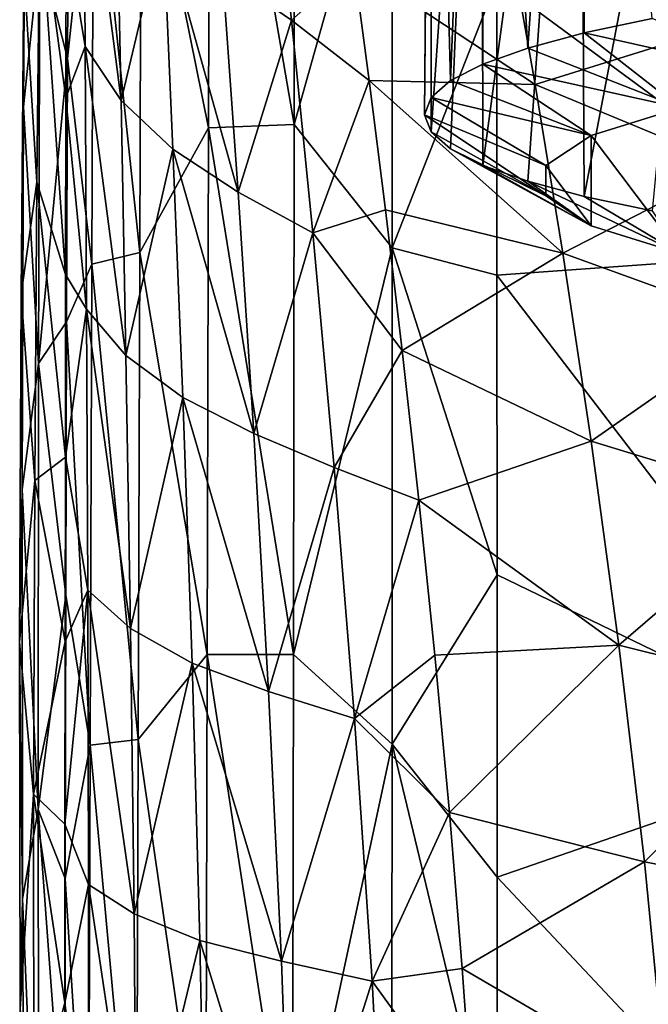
# Model space of a CAD drawing. Header units: millimetres. Extents: x -22 to 72, y 0 to 291.
# Tile 39 of 99: x -16.09 to -9.64, y 253.47 to 263.58. Entities that reach past the tile are written whole.
import ezdxf

# ---------------------------------------------------------------- set-up
doc = ezdxf.new("R2010")
doc.units = ezdxf.units.MM
doc.header["$LTSCALE"] = 65.185185
for name, color, linetype in [('113', 7, 'CONTINUOUS'), ('135', 7, 'CONTINUOUS'), ('144', 7, 'CONTINUOUS'), ('30', 7, 'CONTINUOUS'), ('60', 7, 'CONTINUOUS'), ('61', 7, 'CONTINUOUS'), ('62', 7, 'CONTINUOUS'), ('63', 7, 'CONTINUOUS')]:
    doc.layers.add(name, color=color, linetype=linetype)

msp = doc.modelspace()

# ---------------------------------------------------------------- linework, layer by layer
at = {"layer": '113', "color": 7, "linetype": 'CONTINUOUS'}
for points in [[(-10.295, 263.44, 225.867), (-7.989, 262.924, 227.106), (-9.598, 263.587, 226.913), (-10.295, 263.44, 225.867)], [(-10.876, 263.284, 224.754), (-9.31, 262.671, 225.306), (-10.295, 263.44, 225.867), (-10.876, 263.284, 224.754)], [(-9.31, 262.671, 225.306), (-7.989, 262.924, 227.106), (-10.295, 263.44, 225.867), (-9.31, 262.671, 225.306)], [(-11.336, 263.12, 223.586), (-9.31, 262.671, 225.306), (-10.876, 263.284, 224.754), (-11.336, 263.12, 223.586)], [(-11.667, 262.95, 222.377), (-10.224, 262.385, 223.273), (-11.336, 263.12, 223.586), (-11.667, 262.95, 222.377)], [(-10.224, 262.385, 223.273), (-9.31, 262.671, 225.306), (-11.336, 263.12, 223.586), (-10.224, 262.385, 223.273)], [(-11.868, 262.776, 221.139), (-10.224, 262.385, 223.273), (-11.667, 262.95, 222.377), (-11.868, 262.776, 221.139)], [(-11.935, 262.6, 219.888), (-10.691, 262.079, 221.096), (-11.868, 262.776, 221.139), (-11.935, 262.6, 219.888)], [(-10.691, 262.079, 221.096), (-10.224, 262.385, 223.273), (-11.868, 262.776, 221.139), (-10.691, 262.079, 221.096)], [(-10.691, 261.766, 218.87), (-10.691, 262.079, 221.096), (-11.935, 262.6, 219.888), (-10.691, 261.766, 218.87)], [(-11.868, 262.424, 218.637), (-10.691, 261.766, 218.87), (-11.935, 262.6, 219.888), (-11.868, 262.424, 218.637)], [(-11.667, 262.25, 217.399), (-10.691, 261.766, 218.87), (-11.868, 262.424, 218.637), (-11.667, 262.25, 217.399)], [(-10.224, 261.46, 216.694), (-10.691, 261.766, 218.87), (-11.667, 262.25, 217.399), (-10.224, 261.46, 216.694)], [(-11.336, 262.08, 216.19), (-10.224, 261.46, 216.694), (-11.667, 262.25, 217.399), (-11.336, 262.08, 216.19)], [(-10.876, 261.916, 215.022), (-10.224, 261.46, 216.694), (-11.336, 262.08, 216.19), (-10.876, 261.916, 215.022)], [(-9.31, 261.174, 214.66), (-10.224, 261.46, 216.694), (-10.876, 261.916, 215.022), (-9.31, 261.174, 214.66)], [(-10.295, 261.76, 213.909), (-9.31, 261.174, 214.66), (-10.876, 261.916, 215.022), (-10.295, 261.76, 213.909)], [(-9.598, 261.613, 212.863), (-9.31, 261.174, 214.66), (-10.295, 261.76, 213.909), (-9.598, 261.613, 212.863)]]:
    msp.add_3dface(points, dxfattribs=at)
at = {"layer": '135', "color": 7, "linetype": 'CONTINUOUS'}
for points in [[(-10.876, 263.284, 224.754), (-10.336, 271.17, 224.71), (-11.351, 270.853, 222.453), (-10.876, 263.284, 224.754)], [(-10.876, 263.284, 224.754), (-10.295, 263.44, 225.867), (-10.336, 271.17, 224.71), (-10.876, 263.284, 224.754)], [(-10.295, 263.44, 225.867), (-9.598, 263.587, 226.913), (-10.336, 271.17, 224.71), (-10.295, 263.44, 225.867)], [(-11.667, 262.95, 222.377), (-11.351, 270.853, 222.453), (-11.87, 270.513, 220.036), (-11.667, 262.95, 222.377)], [(-11.667, 262.95, 222.377), (-11.336, 263.12, 223.586), (-11.351, 270.853, 222.453), (-11.667, 262.95, 222.377)], [(-11.336, 263.12, 223.586), (-10.876, 263.284, 224.754), (-11.351, 270.853, 222.453), (-11.336, 263.12, 223.586)], [(-11.935, 262.6, 219.888), (-11.868, 262.776, 221.139), (-11.87, 270.513, 220.036), (-11.935, 262.6, 219.888)], [(-11.935, 262.6, 219.888), (-11.87, 270.513, 220.036), (-11.87, 270.166, 217.565), (-11.935, 262.6, 219.888)], [(-11.868, 262.776, 221.139), (-11.667, 262.95, 222.377), (-11.87, 270.513, 220.036), (-11.868, 262.776, 221.139)], [(-11.868, 262.424, 218.637), (-11.935, 262.6, 219.888), (-11.87, 270.166, 217.565), (-11.868, 262.424, 218.637)], [(-11.868, 262.424, 218.637), (-11.87, 270.166, 217.565), (-11.351, 269.826, 215.148), (-11.868, 262.424, 218.637)], [(-11.667, 262.25, 217.399), (-11.868, 262.424, 218.637), (-11.351, 269.826, 215.148), (-11.667, 262.25, 217.399)], [(-11.336, 262.08, 216.19), (-11.667, 262.25, 217.399), (-11.351, 269.826, 215.148), (-11.336, 262.08, 216.19)], [(-11.336, 262.08, 216.19), (-11.351, 269.826, 215.148), (-10.336, 269.509, 212.891), (-11.336, 262.08, 216.19)], [(-10.876, 261.916, 215.022), (-11.336, 262.08, 216.19), (-10.336, 269.509, 212.891), (-10.876, 261.916, 215.022)], [(-10.295, 261.76, 213.909), (-10.876, 261.916, 215.022), (-10.336, 269.509, 212.891), (-10.295, 261.76, 213.909)], [(-10.295, 261.76, 213.909), (-10.336, 269.509, 212.891), (-8.869, 269.228, 210.892), (-10.295, 261.76, 213.909)], [(-9.598, 261.613, 212.863), (-10.295, 261.76, 213.909), (-8.869, 269.228, 210.892), (-9.598, 261.613, 212.863)]]:
    msp.add_3dface(points, dxfattribs=at)
at = {"layer": '144', "color": 7, "linetype": 'CONTINUOUS'}
for points in [[(-9.31, 262.671, 225.306), (-10.224, 262.385, 223.273), (-9.31, 261.174, 214.66), (-9.31, 262.671, 225.306)], [(-10.224, 262.385, 223.273), (-10.691, 262.079, 221.096), (-10.224, 261.46, 216.694), (-10.224, 262.385, 223.273)], [(-10.224, 262.385, 223.273), (-10.224, 261.46, 216.694), (-9.31, 261.174, 214.66), (-10.224, 262.385, 223.273)], [(-10.691, 262.079, 221.096), (-10.691, 261.766, 218.87), (-10.224, 261.46, 216.694), (-10.691, 262.079, 221.096)]]:
    msp.add_3dface(points, dxfattribs=at)
at = {"layer": '30', "color": 7, "linetype": 'CONTINUOUS'}
for points in [[(-9.028, 263.462, 24.292), (-9.242, 264.596, 26.529), (-11.062, 264.401, 24.134), (-9.028, 263.462, 24.292)], [(-10.799, 262.909, 21.974), (-11.062, 264.401, 24.134), (-12.661, 264.139, 22.082), (-10.799, 262.909, 21.974)], [(-10.799, 262.909, 21.974), (-9.028, 263.462, 24.292), (-11.062, 264.401, 24.134), (-10.799, 262.909, 21.974)], [(-12.503, 262.951, 20.679), (-10.799, 262.909, 21.974), (-12.661, 264.139, 22.082), (-12.503, 262.951, 20.679)], [(-8.777, 262.07, 22.15), (-9.028, 263.462, 24.292), (-10.799, 262.909, 21.974), (-8.777, 262.07, 22.15)], [(-10.516, 261.18, 19.949), (-10.799, 262.909, 21.974), (-12.503, 262.951, 20.679), (-10.516, 261.18, 19.949)], [(-12.335, 261.624, 19.31), (-10.516, 261.18, 19.949), (-12.503, 262.951, 20.679), (-12.335, 261.624, 19.31)], [(-10.516, 261.18, 19.949), (-8.777, 262.07, 22.15), (-10.799, 262.909, 21.974), (-10.516, 261.18, 19.949)], [(-8.503, 260.451, 20.135), (-8.777, 262.07, 22.15), (-10.516, 261.18, 19.949), (-8.503, 260.451, 20.135)], [(-12.163, 260.179, 18.004), (-10.516, 261.18, 19.949), (-12.335, 261.624, 19.31), (-12.163, 260.179, 18.004)], [(-10.225, 259.25, 18.088), (-10.516, 261.18, 19.949), (-12.163, 260.179, 18.004), (-10.225, 259.25, 18.088)], [(-10.225, 259.25, 18.088), (-8.503, 260.451, 20.135), (-10.516, 261.18, 19.949), (-10.225, 259.25, 18.088)], [(-8.222, 258.637, 18.28), (-8.503, 260.451, 20.135), (-10.225, 259.25, 18.088), (-8.222, 258.637, 18.28)], [(-11.992, 258.643, 16.791), (-10.225, 259.25, 18.088), (-12.163, 260.179, 18.004), (-11.992, 258.643, 16.791)], [(-9.942, 257.154, 16.423), (-10.225, 259.25, 18.088), (-11.992, 258.643, 16.791), (-9.942, 257.154, 16.423)], [(-9.942, 257.154, 16.423), (-8.222, 258.637, 18.28), (-10.225, 259.25, 18.088), (-9.942, 257.154, 16.423)], [(-11.829, 257.051, 15.696), (-9.942, 257.154, 16.423), (-11.992, 258.643, 16.791), (-11.829, 257.051, 15.696)], [(-7.948, 256.66, 16.616), (-8.222, 258.637, 18.28), (-9.942, 257.154, 16.423), (-7.948, 256.66, 16.616)], [(-11.679, 255.438, 14.738), (-9.942, 257.154, 16.423), (-11.829, 257.051, 15.696), (-11.679, 255.438, 14.738)], [(-9.679, 254.929, 14.984), (-9.942, 257.154, 16.423), (-11.679, 255.438, 14.738), (-9.679, 254.929, 14.984)], [(-9.679, 254.929, 14.984), (-7.948, 256.66, 16.616), (-9.942, 257.154, 16.423), (-9.679, 254.929, 14.984)], [(-7.697, 254.551, 15.173), (-7.948, 256.66, 16.616), (-9.679, 254.929, 14.984), (-7.697, 254.551, 15.173)], [(-11.547, 253.836, 13.927), (-9.679, 254.929, 14.984), (-11.679, 255.438, 14.738), (-11.547, 253.836, 13.927)], [(-9.453, 252.61, 13.802), (-9.679, 254.929, 14.984), (-11.547, 253.836, 13.927), (-9.453, 252.61, 13.802)], [(-9.453, 252.61, 13.802), (-7.697, 254.551, 15.173), (-9.679, 254.929, 14.984), (-9.453, 252.61, 13.802)], [(-11.434, 252.271, 13.263), (-9.453, 252.61, 13.802), (-11.547, 253.836, 13.927), (-11.434, 252.271, 13.263)]]:
    msp.add_3dface(points, dxfattribs=at)
at = {"layer": '60', "color": 7, "linetype": 'CONTINUOUS'}
for points in [[(-15.418, 263.3, 16.426), (-15.433, 265.743, 18.913), (-15.611, 264.488, 16.257), (-15.418, 263.3, 16.426)], [(-15.049, 262.747, 17.109), (-15.1, 265.126, 19.492), (-15.433, 265.743, 18.913), (-15.049, 262.747, 17.109)], [(-15.418, 263.3, 16.426), (-15.049, 262.747, 17.109), (-15.433, 265.743, 18.913), (-15.418, 263.3, 16.426)], [(-13.301, 263.572, 20.696), (-13.508, 265.479, 23.049), (-14.008, 264.055, 20.41), (-13.301, 263.572, 20.696)], [(-13.301, 263.572, 20.696), (-12.661, 264.139, 22.082), (-13.508, 265.479, 23.049), (-13.301, 263.572, 20.696)], [(-15.049, 262.747, 17.109), (-14.618, 264.562, 19.996), (-15.1, 265.126, 19.492), (-15.049, 262.747, 17.109)], [(-14.516, 262.246, 17.705), (-14.618, 264.562, 19.996), (-15.049, 262.747, 17.109), (-14.516, 262.246, 17.705)], [(-13.847, 261.806, 18.193), (-14.008, 264.055, 20.41), (-14.618, 264.562, 19.996), (-13.847, 261.806, 18.193)], [(-14.516, 262.246, 17.705), (-13.847, 261.806, 18.193), (-14.618, 264.562, 19.996), (-14.516, 262.246, 17.705)], [(-15.614, 262.772, 14.692), (-15.418, 263.3, 16.426), (-15.611, 264.488, 16.257), (-15.614, 262.772, 14.692)], [(-12.503, 262.951, 20.679), (-12.661, 264.139, 22.082), (-13.301, 263.572, 20.696), (-12.503, 262.951, 20.679)], [(-13.847, 261.806, 18.193), (-13.301, 263.572, 20.696), (-14.008, 264.055, 20.41), (-13.847, 261.806, 18.193)], [(-13.081, 261.388, 18.528), (-13.301, 263.572, 20.696), (-13.847, 261.806, 18.193), (-13.081, 261.388, 18.528)], [(-13.081, 261.388, 18.528), (-12.503, 262.951, 20.679), (-13.301, 263.572, 20.696), (-13.081, 261.388, 18.528)], [(-15.403, 260.605, 14.193), (-15.418, 263.3, 16.426), (-15.614, 262.772, 14.692), (-15.403, 260.605, 14.193)], [(-14.998, 260.127, 14.972), (-15.049, 262.747, 17.109), (-15.418, 263.3, 16.426), (-14.998, 260.127, 14.972)], [(-15.403, 260.605, 14.193), (-14.998, 260.127, 14.972), (-15.418, 263.3, 16.426), (-15.403, 260.605, 14.193)], [(-12.335, 261.624, 19.31), (-12.503, 262.951, 20.679), (-13.081, 261.388, 18.528), (-12.335, 261.624, 19.31)], [(-15.617, 260.959, 13.244), (-15.403, 260.605, 14.193), (-15.614, 262.772, 14.692), (-15.617, 260.959, 13.244)], [(-14.998, 260.127, 14.972), (-14.516, 262.246, 17.705), (-15.049, 262.747, 17.109), (-14.998, 260.127, 14.972)], [(-14.413, 259.696, 15.652), (-14.516, 262.246, 17.705), (-14.998, 260.127, 14.972), (-14.413, 259.696, 15.652)], [(-13.685, 259.328, 16.207), (-13.847, 261.806, 18.193), (-14.516, 262.246, 17.705), (-13.685, 259.328, 16.207)], [(-14.413, 259.696, 15.652), (-13.685, 259.328, 16.207), (-14.516, 262.246, 17.705), (-14.413, 259.696, 15.652)], [(-13.685, 259.328, 16.207), (-13.081, 261.388, 18.528), (-13.847, 261.806, 18.193), (-13.685, 259.328, 16.207)], [(-12.163, 260.179, 18.004), (-12.335, 261.624, 19.31), (-13.081, 261.388, 18.528), (-12.163, 260.179, 18.004)], [(-12.861, 258.98, 16.585), (-13.081, 261.388, 18.528), (-13.685, 259.328, 16.207), (-12.861, 258.98, 16.585)], [(-12.861, 258.98, 16.585), (-12.163, 260.179, 18.004), (-13.081, 261.388, 18.528), (-12.861, 258.98, 16.585)], [(-15.62, 259.085, 11.94), (-15.403, 260.605, 14.193), (-15.617, 260.959, 13.244), (-15.62, 259.085, 11.94)], [(-15.39, 257.718, 12.262), (-15.403, 260.605, 14.193), (-15.62, 259.085, 11.94), (-15.39, 257.718, 12.262)], [(-14.952, 257.324, 13.125), (-14.998, 260.127, 14.972), (-15.403, 260.605, 14.193), (-14.952, 257.324, 13.125)], [(-15.39, 257.718, 12.262), (-14.952, 257.324, 13.125), (-15.403, 260.605, 14.193), (-15.39, 257.718, 12.262)], [(-11.992, 258.643, 16.791), (-12.163, 260.179, 18.004), (-12.861, 258.98, 16.585), (-11.992, 258.643, 16.791)], [(-14.952, 257.324, 13.125), (-14.413, 259.696, 15.652), (-14.998, 260.127, 14.972), (-14.952, 257.324, 13.125)], [(-14.319, 256.969, 13.881), (-14.413, 259.696, 15.652), (-14.952, 257.324, 13.125), (-14.319, 256.969, 13.881)], [(-13.534, 256.678, 14.494), (-13.685, 259.328, 16.207), (-14.413, 259.696, 15.652), (-13.534, 256.678, 14.494)], [(-14.319, 256.969, 13.881), (-13.534, 256.678, 14.494), (-14.413, 259.696, 15.652), (-14.319, 256.969, 13.881)], [(-13.534, 256.678, 14.494), (-12.861, 258.98, 16.585), (-13.685, 259.328, 16.207), (-13.534, 256.678, 14.494)], [(-15.623, 257.193, 10.802), (-15.39, 257.718, 12.262), (-15.62, 259.085, 11.94), (-15.623, 257.193, 10.802)], [(-12.654, 256.401, 14.909), (-12.861, 258.98, 16.585), (-13.534, 256.678, 14.494), (-12.654, 256.401, 14.909)], [(-12.654, 256.401, 14.909), (-11.992, 258.643, 16.791), (-12.861, 258.98, 16.585), (-12.654, 256.401, 14.909)], [(-11.829, 257.051, 15.696), (-11.992, 258.643, 16.791), (-12.654, 256.401, 14.909), (-11.829, 257.051, 15.696)], [(-15.381, 254.699, 10.679), (-15.39, 257.718, 12.262), (-15.625, 255.316, 9.838), (-15.381, 254.699, 10.679)], [(-15.625, 255.316, 9.838), (-15.39, 257.718, 12.262), (-15.623, 257.193, 10.802), (-15.625, 255.316, 9.838)], [(-14.915, 254.397, 11.615), (-14.952, 257.324, 13.125), (-15.39, 257.718, 12.262), (-14.915, 254.397, 11.615)], [(-15.381, 254.699, 10.679), (-14.915, 254.397, 11.615), (-15.39, 257.718, 12.262), (-15.381, 254.699, 10.679)], [(-14.915, 254.397, 11.615), (-14.319, 256.969, 13.881), (-14.952, 257.324, 13.125), (-14.915, 254.397, 11.615)], [(-11.679, 255.438, 14.738), (-11.829, 257.051, 15.696), (-12.654, 256.401, 14.909), (-11.679, 255.438, 14.738)], [(-14.239, 254.124, 12.436), (-14.319, 256.969, 13.881), (-14.915, 254.397, 11.615), (-14.239, 254.124, 12.436)], [(-13.403, 253.911, 13.096), (-13.534, 256.678, 14.494), (-14.319, 256.969, 13.881), (-13.403, 253.911, 13.096)], [(-14.239, 254.124, 12.436), (-13.403, 253.911, 13.096), (-14.319, 256.969, 13.881), (-14.239, 254.124, 12.436)], [(-13.403, 253.911, 13.096), (-12.654, 256.401, 14.909), (-13.534, 256.678, 14.494), (-13.403, 253.911, 13.096)], [(-12.473, 253.705, 13.54), (-12.654, 256.401, 14.909), (-13.403, 253.911, 13.096), (-12.473, 253.705, 13.54)], [(-12.473, 253.705, 13.54), (-11.679, 255.438, 14.738), (-12.654, 256.401, 14.909), (-12.473, 253.705, 13.54)], [(-11.547, 253.836, 13.927), (-11.679, 255.438, 14.738), (-12.473, 253.705, 13.54), (-11.547, 253.836, 13.927)], [(-15.627, 253.482, 9.05), (-15.381, 254.699, 10.679), (-15.625, 255.316, 9.838), (-15.627, 253.482, 9.05)], [(-15.379, 251.608, 9.493), (-15.381, 254.699, 10.679), (-15.627, 253.482, 9.05), (-15.379, 251.608, 9.493)], [(-14.892, 251.405, 10.487), (-14.915, 254.397, 11.615), (-15.381, 254.699, 10.679), (-14.892, 251.405, 10.487)], [(-15.379, 251.608, 9.493), (-14.892, 251.405, 10.487), (-15.381, 254.699, 10.679), (-15.379, 251.608, 9.493)], [(-14.892, 251.405, 10.487), (-14.239, 254.124, 12.436), (-14.915, 254.397, 11.615), (-14.892, 251.405, 10.487)], [(-14.182, 251.216, 11.36), (-14.239, 254.124, 12.436), (-14.892, 251.405, 10.487), (-14.182, 251.216, 11.36)], [(-13.302, 251.082, 12.056), (-13.403, 253.911, 13.096), (-14.239, 254.124, 12.436), (-13.302, 251.082, 12.056)], [(-14.182, 251.216, 11.36), (-13.302, 251.082, 12.056), (-14.239, 254.124, 12.436), (-14.182, 251.216, 11.36)], [(-13.302, 251.082, 12.056), (-12.473, 253.705, 13.54), (-13.403, 253.911, 13.096), (-13.302, 251.082, 12.056)], [(-11.434, 252.271, 13.263), (-11.547, 253.836, 13.927), (-12.473, 253.705, 13.54), (-11.434, 252.271, 13.263)], [(-12.329, 250.945, 12.519), (-12.473, 253.705, 13.54), (-13.302, 251.082, 12.056), (-12.329, 250.945, 12.519)], [(-12.329, 250.945, 12.519), (-11.434, 252.271, 13.263), (-12.473, 253.705, 13.54), (-12.329, 250.945, 12.519)], [(-15.629, 251.711, 8.431), (-15.379, 251.608, 9.493), (-15.627, 253.482, 9.05), (-15.629, 251.711, 8.431)]]:
    msp.add_3dface(points, dxfattribs=at)
at = {"layer": '61', "color": 7, "linetype": 'CONTINUOUS'}
for points in [[(-16.051, 262.68, 2.784), (-16.046, 264.096, 7.612), (-16.025, 266.304, 5.065), (-16.051, 262.68, 2.784)], [(-16.051, 262.68, 2.784), (-16.025, 266.304, 5.065), (-15.883, 264.3, 0.075), (-16.051, 262.68, 2.784)], [(-15.597, 263.177, -3.705), (-15.883, 264.3, 0.075), (-15.586, 265.771, -2.42), (-15.597, 263.177, -3.705)], [(-15.912, 261.908, 10.119), (-15.883, 264.768, 12.389), (-16.046, 264.096, 7.612), (-15.912, 261.908, 10.119)], [(-15.912, 261.908, 10.119), (-15.617, 260.959, 13.244), (-15.883, 264.768, 12.389), (-15.912, 261.908, 10.119)], [(-15.617, 260.959, 13.244), (-15.614, 262.772, 14.692), (-15.883, 264.768, 12.389), (-15.617, 260.959, 13.244)], [(-15.614, 262.772, 14.692), (-15.611, 264.488, 16.257), (-15.883, 264.768, 12.389), (-15.614, 262.772, 14.692)], [(-15.897, 260.045, -1.87), (-16.051, 262.68, 2.784), (-15.883, 264.3, 0.075), (-15.897, 260.045, -1.87)], [(-15.897, 260.045, -1.87), (-15.883, 264.3, 0.075), (-15.597, 263.177, -3.705), (-15.897, 260.045, -1.87)], [(-16.074, 260.756, 5.482), (-15.912, 261.908, 10.119), (-16.046, 264.096, 7.612), (-16.074, 260.756, 5.482)], [(-16.074, 260.756, 5.482), (-16.046, 264.096, 7.612), (-16.051, 262.68, 2.784), (-16.074, 260.756, 5.482)], [(-15.607, 260.475, -4.81), (-15.897, 260.045, -1.87), (-15.597, 263.177, -3.705), (-15.607, 260.475, -4.81)], [(-16.065, 258.753, 0.939), (-16.074, 260.756, 5.482), (-16.051, 262.68, 2.784), (-16.065, 258.753, 0.939)], [(-16.065, 258.753, 0.939), (-16.051, 262.68, 2.784), (-15.897, 260.045, -1.87), (-16.065, 258.753, 0.939)], [(-15.934, 258.846, 8.164), (-15.912, 261.908, 10.119), (-16.074, 260.756, 5.482), (-15.934, 258.846, 8.164)], [(-15.934, 258.846, 8.164), (-15.62, 259.085, 11.94), (-15.912, 261.908, 10.119), (-15.934, 258.846, 8.164)], [(-15.62, 259.085, 11.94), (-15.617, 260.959, 13.244), (-15.912, 261.908, 10.119), (-15.62, 259.085, 11.94)], [(-16.089, 257.185, 3.749), (-15.934, 258.846, 8.164), (-16.074, 260.756, 5.482), (-16.089, 257.185, 3.749)], [(-16.089, 257.185, 3.749), (-16.074, 260.756, 5.482), (-16.065, 258.753, 0.939), (-16.089, 257.185, 3.749)], [(-15.615, 257.668, -5.73), (-15.897, 260.045, -1.87), (-15.607, 260.475, -4.81), (-15.615, 257.668, -5.73)], [(-15.9, 255.467, -3.306), (-16.065, 258.753, 0.939), (-15.897, 260.045, -1.87), (-15.9, 255.467, -3.306)], [(-15.9, 255.467, -3.306), (-15.897, 260.045, -1.87), (-15.615, 257.668, -5.73), (-15.9, 255.467, -3.306)], [(-15.623, 257.193, 10.802), (-15.62, 259.085, 11.94), (-15.934, 258.846, 8.164), (-15.623, 257.193, 10.802)], [(-15.946, 255.626, 6.569), (-15.934, 258.846, 8.164), (-16.089, 257.185, 3.749), (-15.946, 255.626, 6.569)], [(-16.061, 254.552, -0.429), (-16.089, 257.185, 3.749), (-16.065, 258.753, 0.939), (-16.061, 254.552, -0.429)], [(-16.061, 254.552, -0.429), (-16.065, 258.753, 0.939), (-15.9, 255.467, -3.306), (-16.061, 254.552, -0.429)], [(-15.946, 255.626, 6.569), (-15.623, 257.193, 10.802), (-15.934, 258.846, 8.164), (-15.946, 255.626, 6.569)], [(-15.622, 254.76, -6.459), (-15.9, 255.467, -3.306), (-15.615, 257.668, -5.73), (-15.622, 254.76, -6.459)], [(-16.083, 253.418, 2.458), (-15.946, 255.626, 6.569), (-16.089, 257.185, 3.749), (-16.083, 253.418, 2.458)], [(-16.083, 253.418, 2.458), (-16.089, 257.185, 3.749), (-16.061, 254.552, -0.429), (-16.083, 253.418, 2.458)], [(-15.625, 255.316, 9.838), (-15.623, 257.193, 10.802), (-15.946, 255.626, 6.569), (-15.625, 255.316, 9.838)], [(-15.943, 252.29, 5.374), (-15.946, 255.626, 6.569), (-16.083, 253.418, 2.458), (-15.943, 252.29, 5.374)], [(-15.627, 253.482, 9.05), (-15.625, 255.316, 9.838), (-15.946, 255.626, 6.569), (-15.627, 253.482, 9.05)], [(-15.943, 252.29, 5.374), (-15.627, 253.482, 9.05), (-15.946, 255.626, 6.569), (-15.943, 252.29, 5.374)], [(-15.891, 250.592, -4.192), (-16.061, 254.552, -0.429), (-15.9, 255.467, -3.306), (-15.891, 250.592, -4.192)], [(-15.891, 250.592, -4.192), (-15.9, 255.467, -3.306), (-15.627, 251.752, -6.99), (-15.891, 250.592, -4.192)], [(-15.627, 251.752, -6.99), (-15.9, 255.467, -3.306), (-15.622, 254.76, -6.459), (-15.627, 251.752, -6.99)], [(-16.036, 250.106, -1.277), (-16.083, 253.418, 2.458), (-16.061, 254.552, -0.429), (-16.036, 250.106, -1.277)], [(-16.036, 250.106, -1.277), (-16.061, 254.552, -0.429), (-15.891, 250.592, -4.192), (-16.036, 250.106, -1.277)], [(-15.629, 251.711, 8.431), (-15.627, 253.482, 9.05), (-15.943, 252.29, 5.374), (-15.629, 251.711, 8.431)]]:
    msp.add_3dface(points, dxfattribs=at)
at = {"layer": '62', "color": 7, "linetype": 'CONTINUOUS'}
for points in [[(-13.272, 262.5, -7.696), (-14.136, 267.532, -4.517), (-13.264, 267.628, -5.16), (-13.272, 262.5, -7.696)], [(-13.272, 262.5, -7.696), (-13.264, 267.628, -5.16), (-12.263, 266.091, -6.489), (-13.272, 262.5, -7.696)], [(-14.15, 262.464, -7.025), (-14.841, 265.886, -4.542), (-14.136, 267.532, -4.517), (-14.15, 262.464, -7.025)], [(-14.15, 262.464, -7.025), (-14.136, 267.532, -4.517), (-13.272, 262.5, -7.696), (-14.15, 262.464, -7.025)], [(-12.266, 261.234, -8.683), (-13.272, 262.5, -7.696), (-12.263, 266.091, -6.489), (-12.266, 261.234, -8.683)], [(-12.266, 261.234, -8.683), (-12.263, 266.091, -6.489), (-11.193, 263.975, -7.789), (-12.266, 261.234, -8.683)], [(-14.857, 261.184, -6.668), (-15.332, 265.686, -3.613), (-14.841, 265.886, -4.542), (-14.857, 261.184, -6.668)], [(-14.857, 261.184, -6.668), (-14.841, 265.886, -4.542), (-14.15, 262.464, -7.025), (-14.857, 261.184, -6.668)], [(-15.597, 263.177, -3.705), (-15.586, 265.771, -2.42), (-15.332, 265.686, -3.613), (-15.597, 263.177, -3.705)], [(-15.35, 261.064, -5.7), (-15.597, 263.177, -3.705), (-15.332, 265.686, -3.613), (-15.35, 261.064, -5.7)], [(-15.35, 261.064, -5.7), (-15.332, 265.686, -3.613), (-14.857, 261.184, -6.668), (-15.35, 261.064, -5.7)], [(-11.192, 260.952, -9.048), (-12.266, 261.234, -8.683), (-11.193, 263.975, -7.789), (-11.192, 260.952, -9.048)], [(-15.607, 260.475, -4.81), (-15.597, 263.177, -3.705), (-15.35, 261.064, -5.7), (-15.607, 260.475, -4.81)], [(-13.28, 257.058, -9.575), (-14.15, 262.464, -7.025), (-13.272, 262.5, -7.696), (-13.28, 257.058, -9.575)], [(-13.28, 257.058, -9.575), (-13.272, 262.5, -7.696), (-12.266, 261.234, -8.683), (-13.28, 257.058, -9.575)], [(-14.164, 257.059, -8.883), (-14.857, 261.184, -6.668), (-14.15, 262.464, -7.025), (-14.164, 257.059, -8.883)], [(-14.164, 257.059, -8.883), (-14.15, 262.464, -7.025), (-13.28, 257.058, -9.575), (-14.164, 257.059, -8.883)], [(-14.874, 256.186, -8.24), (-15.35, 261.064, -5.7), (-14.857, 261.184, -6.668), (-14.874, 256.186, -8.24)], [(-14.874, 256.186, -8.24), (-14.857, 261.184, -6.668), (-14.164, 257.059, -8.883), (-14.874, 256.186, -8.24)], [(-12.268, 256.14, -10.301), (-13.28, 257.058, -9.575), (-12.266, 261.234, -8.683), (-12.268, 256.14, -10.301)], [(-12.268, 256.14, -10.301), (-12.266, 261.234, -8.683), (-11.191, 257.878, -10.08), (-12.268, 256.14, -10.301)], [(-11.191, 257.878, -10.08), (-12.266, 261.234, -8.683), (-11.192, 260.952, -9.048), (-11.191, 257.878, -10.08)], [(-15.367, 256.128, -7.242), (-15.607, 260.475, -4.81), (-15.35, 261.064, -5.7), (-15.367, 256.128, -7.242)], [(-15.367, 256.128, -7.242), (-15.35, 261.064, -5.7), (-14.874, 256.186, -8.24), (-15.367, 256.128, -7.242)], [(-15.615, 257.668, -5.73), (-15.607, 260.475, -4.81), (-15.367, 256.128, -7.242), (-15.615, 257.668, -5.73)], [(-11.19, 254.773, -10.881), (-12.268, 256.14, -10.301), (-11.191, 257.878, -10.08), (-11.19, 254.773, -10.881)], [(-15.622, 254.76, -6.459), (-15.615, 257.668, -5.73), (-15.367, 256.128, -7.242), (-15.622, 254.76, -6.459)], [(-14.178, 251.368, -10.046), (-14.874, 256.186, -8.24), (-14.164, 257.059, -8.883), (-14.178, 251.368, -10.046)], [(-14.178, 251.368, -10.046), (-14.164, 257.059, -8.883), (-13.29, 251.36, -10.75), (-14.178, 251.368, -10.046)], [(-13.29, 251.36, -10.75), (-14.164, 257.059, -8.883), (-13.28, 257.058, -9.575), (-13.29, 251.36, -10.75)], [(-13.29, 251.36, -10.75), (-13.28, 257.058, -9.575), (-12.268, 256.14, -10.301), (-13.29, 251.36, -10.75)], [(-15.381, 250.91, -8.2), (-15.622, 254.76, -6.459), (-15.367, 256.128, -7.242), (-15.381, 250.91, -8.2)], [(-15.381, 250.91, -8.2), (-15.367, 256.128, -7.242), (-14.889, 250.927, -9.219), (-15.381, 250.91, -8.2)], [(-14.889, 250.927, -9.219), (-15.367, 256.128, -7.242), (-14.874, 256.186, -8.24), (-14.889, 250.927, -9.219)], [(-14.889, 250.927, -9.219), (-14.874, 256.186, -8.24), (-14.178, 251.368, -10.046), (-14.889, 250.927, -9.219)], [(-12.272, 250.859, -11.305), (-13.29, 251.36, -10.75), (-12.268, 256.14, -10.301), (-12.272, 250.859, -11.305)], [(-12.272, 250.859, -11.305), (-12.268, 256.14, -10.301), (-11.189, 251.655, -11.45), (-12.272, 250.859, -11.305)], [(-11.189, 251.655, -11.45), (-12.268, 256.14, -10.301), (-11.19, 254.773, -10.881), (-11.189, 251.655, -11.45)], [(-15.627, 251.752, -6.99), (-15.622, 254.76, -6.459), (-15.381, 250.91, -8.2), (-15.627, 251.752, -6.99)]]:
    msp.add_3dface(points, dxfattribs=at)
at = {"layer": '63', "color": 7, "linetype": 'CONTINUOUS'}
for points in [[(-7.458, 261.218, -9.363), (-11.193, 263.975, -7.789), (-7.463, 266.168, -7.154), (-7.458, 261.218, -9.363)], [(-11.192, 260.952, -9.048), (-11.193, 263.975, -7.789), (-7.458, 261.218, -9.363), (-11.192, 260.952, -9.048)], [(-7.452, 256.068, -10.966), (-11.192, 260.952, -9.048), (-7.458, 261.218, -9.363), (-7.452, 256.068, -10.966)], [(-11.191, 257.878, -10.08), (-11.192, 260.952, -9.048), (-7.452, 256.068, -10.966), (-11.191, 257.878, -10.08)], [(-11.19, 254.773, -10.881), (-11.191, 257.878, -10.08), (-7.452, 256.068, -10.966), (-11.19, 254.773, -10.881)], [(-7.446, 250.786, -11.934), (-11.19, 254.773, -10.881), (-7.452, 256.068, -10.966), (-7.446, 250.786, -11.934)], [(-11.189, 251.655, -11.45), (-11.19, 254.773, -10.881), (-7.446, 250.786, -11.934), (-11.189, 251.655, -11.45)]]:
    msp.add_3dface(points, dxfattribs=at)

doc.saveas('drawing.dxf')
